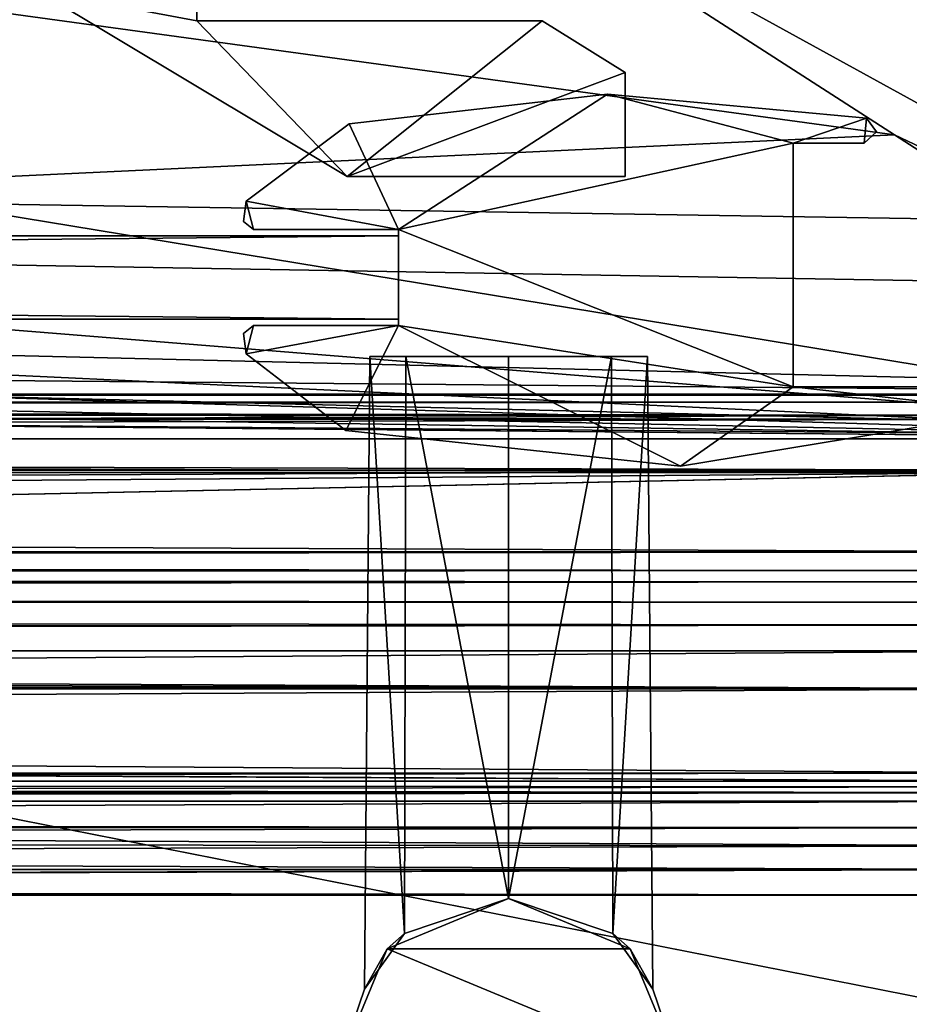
# Model space of a CAD drawing. Header units: metres. Extents: x 0 to 1004, y -708 to 0.
# Tile 93 of 125: x 872 to 915, y -679 to -632. Entities that reach past the tile are written whole.
import ezdxf

# ---------------------------------------------------------------- set-up
doc = ezdxf.new("R2010")
doc.units = ezdxf.units.M

msp = doc.modelspace()

# ---------------------------------------------------------------- linework, layer by layer
at = {"layer": 'top0'}
for points in [[(74.945648, -649.620239, 184.708984), (74.945648, -650.622864, 187.784439), (921.945618, -649.620239, 184.708984)], [(74.945648, -650.622864, 187.784439), (921.945618, -650.622864, 187.784439), (921.945618, -649.620239, 184.708984)], [(74.945648, -650.000854, 183.984665), (74.945648, -649.620239, 184.708984), (921.945618, -650.000854, 183.984665)], [(74.945648, -649.620239, 184.708984), (921.945618, -649.620239, 184.708984), (921.945618, -650.000854, 183.984665)], [(74.945648, -649.620239, 2040.066406), (74.945648, -650.000488, 2040.790527), (921.945618, -649.620239, 2040.066406)], [(74.945648, -650.000488, 2040.790527), (921.945618, -650.000854, 2040.790771), (921.945618, -649.620239, 2040.066406)], [(74.945648, -650.622864, 2036.990967), (74.945648, -649.620239, 2040.066406), (921.945618, -650.622559, 2036.991333)], [(74.945648, -649.620239, 2040.066406), (921.945618, -649.620239, 2040.066406), (921.945618, -650.622559, 2036.991333)], [(74.945648, -650.000488, 2040.790527), (74.945648, -650.816833, 2040.737793), (921.945618, -650.000854, 2040.790771)], [(74.945648, -650.816833, 184.037659), (74.945648, -650.000854, 183.984665), (921.945618, -650.816833, 184.037659)], [(74.945648, -650.000854, 183.984665), (921.945618, -650.000854, 183.984665), (921.945618, -650.816833, 184.037659)], [(74.945648, -650.816833, 2040.737793), (921.945618, -650.816833, 2040.737793), (921.945618, -650.000854, 2040.790771)], [(74.945648, -650.622864, 2036.990967), (921.945618, -650.622559, 2036.991333), (921.945618, -653.369629, 2035.28418)], [(74.945648, -650.622864, 187.784439), (74.945648, -653.369629, 189.491211), (921.945618, -650.622864, 187.784439)], [(74.945648, -653.369629, 189.491211), (921.945618, -653.369629, 189.491211), (921.945618, -650.622864, 187.784439)], [(74.945648, -653.369629, 2035.28418), (74.945648, -650.622864, 2036.990967), (921.945618, -653.369629, 2035.28418)], [(74.945648, -650.816833, 184.037659), (921.945618, -650.816833, 184.037659), (74.945648, -650.816833, 184.887695)], [(921.945618, -650.816833, 184.037659), (921.945618, -650.816833, 184.887695), (74.945648, -650.816833, 184.887695)], [(74.945648, -653.265991, 188.218597), (74.945648, -650.816833, 184.887695), (921.945618, -653.265991, 188.218597)], [(74.945648, -650.816833, 184.887695), (921.945618, -650.816833, 184.887695), (921.945618, -653.265991, 188.218597)], [(74.945648, -650.816833, 2039.887695), (74.945648, -653.265991, 2036.556763), (921.945618, -650.816833, 2039.887695)], [(74.945648, -653.265991, 2036.556763), (921.945618, -653.266418, 2036.556641), (921.945618, -650.816833, 2039.887695)], [(921.945618, -650.816833, 2039.887695), (921.945618, -650.816833, 2040.737793), (74.945648, -650.816833, 2039.887695)], [(921.945618, -650.816833, 2040.737793), (74.945648, -650.816833, 2040.737793), (74.945648, -650.816833, 2039.887695)], [(74.945648, -657.183899, 186.895203), (74.945648, -653.265991, 188.218597), (921.945618, -657.183899, 186.895203)], [(74.945648, -653.265991, 188.218597), (921.945618, -653.265991, 188.218597), (921.945618, -657.183899, 186.895203)], [(74.945648, -653.265991, 2036.556763), (74.945648, -657.183899, 2037.880249), (921.945618, -653.266418, 2036.556641)], [(74.945648, -657.183899, 2037.880249), (921.945618, -657.183899, 2037.880249), (921.945618, -653.266418, 2036.556641)], [(74.945648, -653.369629, 189.491211), (74.945648, -659.733521, 190.613358), (921.945618, -653.369629, 189.491211)], [(74.945648, -659.733521, 190.613358), (491.442871, -662.450012, 191.092346), (921.945618, -653.369629, 189.491211)], [(74.945648, -653.369629, 2035.28418), (921.945618, -653.369629, 2035.28418), (74.945648, -659.733521, 2034.161987)], [(921.945618, -653.369629, 2035.28418), (921.945618, -663.751221, 2033.453613), (74.945648, -659.733521, 2034.161987)], [(921.945618, -653.369629, 189.491211), (491.442871, -662.450012, 191.092346), (921.945618, -663.751221, 191.321777)], [(74.945648, -657.183899, 186.895203), (921.945618, -657.183899, 186.895203), (74.945648, -658.074341, 185.623535)], [(921.945618, -657.183899, 186.895203), (921.945618, -658.074341, 185.623535), (74.945648, -658.074341, 185.623535)], [(74.945648, -658.07428, 2039.151855), (921.945618, -658.07428, 2039.151855), (74.945648, -657.183899, 2037.880249)], [(921.945618, -658.07428, 2039.151855), (921.945618, -657.183899, 2037.880249), (74.945648, -657.183899, 2037.880249)], [(74.945648, -658.07428, 2039.151855), (74.945648, -658.616882, 2040.872559), (921.945618, -658.07428, 2039.151855)], [(74.945648, -658.616882, 2040.872559), (921.945618, -658.616882, 2040.872559), (921.945618, -658.07428, 2039.151855)], [(74.945648, -658.616882, 183.902832), (74.945648, -658.074341, 185.623535), (921.945618, -658.616882, 183.902832)], [(74.945648, -658.074341, 185.623535), (921.945618, -658.074341, 185.623535), (921.945618, -658.616882, 183.902832)], [(921.945618, -658.616882, 183.902832), (921.945618, -658.616882, 165.387695), (74.945648, -658.616882, 183.902832)], [(921.945618, -658.616882, 165.387695), (74.945648, -658.616882, 165.387695), (74.945648, -658.616882, 183.902832)], [(74.945648, -659.598572, 163.089737), (74.945648, -658.616882, 165.387695), (921.945618, -659.598572, 163.089737)], [(921.945618, -659.598572, 163.089737), (74.945648, -658.616882, 165.387695), (921.945618, -658.616882, 165.387695)], [(921.945618, -658.616882, 2059.387695), (74.945648, -659.598572, 2061.685547), (921.945618, -660.693481, 2062.387695)], [(921.945618, -658.616882, 2059.387695), (74.945648, -658.616882, 2059.387695), (74.945648, -659.598572, 2061.685547)], [(74.945648, -658.616882, 2059.387695), (921.945618, -658.616882, 2059.387695), (74.945648, -658.616882, 2040.872559)], [(921.945618, -658.616882, 2059.387695), (921.945618, -658.616882, 2040.872559), (74.945648, -658.616882, 2040.872559)], [(74.945648, -661.929993, 162.189697), (74.945648, -659.598572, 163.089737), (921.945618, -660.693481, 162.387711)], [(921.945618, -660.693481, 162.387711), (74.945648, -659.598572, 163.089737), (921.945618, -659.598572, 163.089737)], [(74.945648, -659.598572, 2061.685547), (74.945648, -659.733521, 2061.809082), (921.945618, -660.693481, 2062.387695)], [(921.945618, -660.693481, 2062.387695), (74.945648, -659.733521, 2061.809082), (76.690651, -661.252808, 2062.544434)], [(74.945648, -659.733521, 2034.161987), (921.945618, -663.751221, 2033.453613), (77.574402, -662.578308, 2033.6604)], [(921.945618, -661.929993, 162.189697), (74.945648, -661.929993, 162.189697), (921.945618, -660.693481, 162.387711)], [(921.945618, -661.929993, 2062.585693), (921.945618, -660.693481, 2062.387695), (74.945648, -661.929993, 2062.585693)], [(921.945618, -660.693481, 2062.387695), (76.690651, -661.252808, 2062.544434), (74.945648, -661.929993, 2062.585693)], [(921.945618, -667.79303, 162.189697), (74.945648, -667.79303, 162.189697), (921.945618, -661.929993, 162.189697)], [(74.945648, -667.79303, 162.189697), (74.945648, -661.929993, 162.189697), (921.945618, -661.929993, 162.189697)], [(921.945618, -661.929993, 2062.585693), (74.945648, -661.929993, 2062.585693), (921.945618, -667.79303, 2062.585693)], [(74.945648, -661.929993, 2062.585693), (74.945648, -667.79303, 2062.585693), (921.945618, -667.79303, 2062.585693)], [(921.945618, -663.751221, 2033.453613), (77.667168, -663.246643, 2033.542603), (77.574402, -662.578308, 2033.6604)], [(491.442871, -662.450012, 191.092346), (492.212006, -663.751221, 191.321777), (921.945618, -663.751221, 191.321777)], [(921.945618, -663.751221, 2033.453613), (77.397125, -663.751221, 2033.453613), (77.667168, -663.246643, 2033.542603)], [(921.945618, -668.17688, 2031.481323), (77.138519, -663.859497, 2033.43396), (921.945618, -663.751221, 2033.453613)], [(77.138519, -663.859497, 2033.43396), (77.315857, -663.822693, 2033.440796), (921.945618, -663.751221, 2033.453613)], [(921.945618, -663.751221, 2033.453613), (77.315857, -663.822693, 2033.440796), (77.397125, -663.751221, 2033.453613)], [(492.212006, -663.751221, 191.321777), (492.865845, -666.04657, 192.018936), (921.945618, -663.751221, 191.321777)], [(492.865845, -666.04657, 192.018936), (921.945618, -668.17688, 193.294067), (921.945618, -663.751221, 191.321777)], [(921.945618, -668.17688, 2031.481323), (74.945648, -668.17688, 2031.481323), (77.138519, -663.859497, 2033.43396)], [(492.865845, -666.04657, 192.018936), (492.839294, -668.17688, 193.294067), (921.945618, -668.17688, 193.294067)], [(921.945618, -668.742126, 162.361099), (77.455841, -669.776367, 163.059708), (74.945648, -667.79303, 162.189697)], [(74.945648, -667.79303, 162.189697), (921.945618, -667.79303, 162.189697), (921.945618, -668.742126, 162.361099)], [(74.945648, -667.79303, 2062.585693), (77.263412, -668.280029, 2062.544434), (921.945618, -667.79303, 2062.585693)], [(77.263412, -668.280029, 2062.544434), (77.315857, -668.310974, 2062.538574), (921.945618, -667.79303, 2062.585693)], [(921.945618, -667.79303, 2062.585693), (77.315857, -668.310974, 2062.538574), (77.667213, -668.887207, 2062.35376)], [(921.945618, -667.79303, 2062.585693), (77.667213, -668.887207, 2062.35376), (921.945618, -668.742126, 2062.414307)], [(74.945648, -668.17688, 2031.481323), (921.945618, -668.17688, 2031.481323), (492.839294, -668.17688, 2027.092285)], [(492.839294, -668.17688, 209.494019), (492.629425, -669.136536, 210.493225), (921.945618, -668.456787, 210.185593)], [(921.945618, -668.456787, 210.185593), (492.629425, -669.136536, 210.493225), (921.945618, -668.731934, 210.390152)], [(492.629456, -669.136536, 2014.282227), (492.839294, -668.17688, 2015.281372), (921.945618, -668.731934, 2014.385254)], [(921.945618, -668.17688, 209.494019), (492.839294, -668.17688, 209.494019), (921.945618, -668.456787, 210.185593)], [(492.839294, -668.17688, 193.294067), (492.839294, -668.17688, 209.494019), (921.945618, -668.17688, 193.294067)], [(492.839294, -668.17688, 209.494019), (921.945618, -668.17688, 209.494019), (921.945618, -668.17688, 193.294067)], [(921.945618, -668.17688, 2031.481323), (921.945618, -668.17688, 2015.281372), (492.839294, -668.17688, 2027.092285)], [(492.839294, -668.17688, 2027.092285), (921.945618, -668.17688, 2015.281372), (492.839294, -668.17688, 2015.281372)], [(921.945618, -668.731934, 2014.385254), (492.839294, -668.17688, 2015.281372), (921.945618, -668.17688, 2015.281372)], [(77.455841, -669.776367, 163.059708), (921.945618, -668.742126, 162.361099), (921.945618, -670.40863, 164.219971)], [(77.667213, -668.887207, 2062.35376), (77.574402, -669.55542, 2061.927979), (921.945618, -668.742126, 2062.414307)], [(921.945618, -668.742126, 2062.414307), (77.574402, -669.55542, 2061.927979), (921.945618, -670.40863, 2060.55542)], [(492.629425, -669.136536, 210.493225), (921.945618, -669.136536, 210.493225), (921.945618, -668.731934, 210.390152)], [(921.945618, -669.136536, 2014.282227), (492.629456, -669.136536, 2014.282227), (921.945618, -668.731934, 2014.385254)], [(492.629425, -669.136536, 210.493225), (491.82666, -670.949951, 210.012833), (921.945618, -669.136536, 210.493225)], [(491.82666, -670.949951, 210.012833), (921.945618, -671.290222, 209.76825), (921.945618, -669.136536, 210.493225)], [(491.826691, -670.949951, 2014.762573), (492.629456, -669.136536, 2014.282227), (921.945618, -671.290222, 2015.007202)], [(492.629456, -669.136536, 2014.282227), (921.945618, -669.136536, 2014.282227), (921.945618, -671.290222, 2015.007202)], [(77.574402, -669.55542, 2061.927979), (77.055923, -670.40863, 2060.55542), (921.945618, -670.40863, 2060.55542)], [(77.055923, -670.40863, 164.219971), (77.455841, -669.776367, 163.059708), (921.945618, -670.40863, 164.219971)], [(74.945648, -672.400208, 173.785278), (921.945618, -670.40863, 164.219971), (921.945618, -673.650818, 185.906555)], [(74.945648, -672.400208, 173.785278), (77.055923, -670.40863, 164.219971), (921.945618, -670.40863, 164.219971)], [(77.055923, -670.40863, 2060.55542), (74.945648, -672.400208, 2050.98999), (921.945618, -670.40863, 2060.55542)], [(74.945648, -672.400208, 2050.98999), (921.945618, -673.650818, 2038.868896), (921.945618, -670.40863, 2060.55542)], [(491.82666, -670.949951, 210.012833), (490.6091, -672.425598, 207.799805), (921.945618, -671.290222, 209.76825)], [(490.6091, -672.425598, 207.799805), (921.945618, -672.425598, 207.799805), (921.945618, -671.290222, 209.76825)], [(490.609131, -672.425598, 2016.975586), (491.826691, -670.949951, 2014.762573), (921.945618, -672.425598, 2016.975586)], [(491.826691, -670.949951, 2014.762573), (921.945618, -671.290222, 2015.007202), (921.945618, -672.425598, 2016.975586)], [(74.945648, -673.650818, 185.906555), (74.945648, -672.400208, 173.785278), (921.945618, -673.650818, 185.906555)], [(74.945648, -672.400208, 2050.98999), (74.945648, -673.650818, 2038.869385), (921.945618, -673.650818, 2038.868896)], [(490.6091, -672.425598, 207.799805), (488.584137, -673.765991, 191.092346), (921.945618, -672.425598, 207.799805)], [(488.584137, -673.765991, 191.092346), (921.945618, -673.650818, 185.906555), (921.945618, -672.425598, 207.799805)], [(921.945618, -673.650818, 2038.868896), (489.016754, -673.551758, 2027.092285), (921.945618, -672.425598, 2016.975586)], [(489.016754, -673.551758, 2027.092285), (490.609131, -672.425598, 2016.975586), (921.945618, -672.425598, 2016.975586)], [(74.945648, -673.650818, 2038.869385), (489.016754, -673.551758, 2027.092285), (921.945618, -673.650818, 2038.868896)], [(921.945618, -673.650818, 185.906555), (488.584137, -673.765991, 191.092346), (74.945648, -673.650818, 185.906555)]]:
    msp.add_3dface(points, dxfattribs=at)
at = {"layer": 'top0123410'}
for points in [[(57.681236, -641.664001, 2075.415039), (64.493927, -628.053406, 2093.727783), (949.855774, -649.662598, 2063.023682)], [(949.855774, -649.662598, 2063.023682), (64.493927, -628.053406, 2093.727783), (946.368103, -641.664001, 2075.415039)], [(64.493927, -628.053406, 2093.727783), (939.55542, -628.053528, 2093.727783), (946.368103, -641.664001, 2075.415039)], [(54.783459, -644.735474, 2076.154297), (952.32666, -651.754395, 2065.279785), (62.438717, -629.733337, 2096.331055)], [(952.32666, -651.754395, 2065.279785), (949.265869, -644.735474, 2076.154297), (62.438717, -629.733337, 2096.331055)], [(62.438717, -629.733337, 2096.331055), (949.265869, -644.735474, 2076.154297), (941.610657, -629.733337, 2096.331055)], [(54.19355, -649.662598, 2063.023682), (57.681236, -641.664001, 2075.415039), (949.855774, -649.662598, 2063.023682)], [(54.783459, -644.735474, 2076.154297), (51.722694, -651.754395, 2065.279785), (952.32666, -651.754395, 2065.279785)], [(988.024658, -688.0271, 2063.023682), (16.024673, -688.0271, 2063.023682), (54.19355, -649.662598, 2063.023682)], [(988.024658, -688.0271, 2063.023682), (54.19355, -649.662598, 2063.023682), (949.855774, -649.662598, 2063.023682)], [(13.024674, -691.0271, 2065.279785), (991.024658, -691.0271, 2065.279785), (51.722694, -651.754395, 2065.279785)], [(991.024658, -691.0271, 2065.279785), (952.32666, -651.754395, 2065.279785), (51.722694, -651.754395, 2065.279785)]]:
    msp.add_3dface(points, dxfattribs=at)
at = {"layer": 'top0123418'}
for points in [[(890.657776, -675.494873, 1036.981812), (888.723145, -678.166382, 1042.389282), (888.986572, -647.814636, 1042.389282)], [(888.986572, -647.814636, 1042.389282), (888.723145, -678.166382, 1042.389282), (890.653198, -675.498352, 1047.790649)], [(890.657776, -675.494873, 1176.981812), (888.723145, -678.166382, 1182.389282), (888.986572, -647.814636, 1182.389282)], [(888.986572, -647.814636, 1182.389282), (888.723145, -678.166382, 1182.389282), (890.653198, -675.498352, 1187.790649)], [(890.710571, -647.814636, 1036.909424), (890.657776, -675.494873, 1036.981812), (888.986572, -647.814636, 1042.389282)], [(888.986572, -647.814636, 1042.389282), (890.653198, -675.498352, 1047.790649), (890.710693, -647.814636, 1047.869385)], [(890.710571, -647.814636, 1036.909424), (888.986572, -647.814636, 1042.389282), (895.651855, -647.814636, 1034.223999)], [(888.986572, -647.814636, 1042.389282), (890.710693, -647.814636, 1047.869385), (895.651855, -647.814636, 1034.223999)], [(890.710571, -647.814636, 1176.909424), (890.657776, -675.494873, 1176.981812), (888.986572, -647.814636, 1182.389282)], [(888.986572, -647.814636, 1182.389282), (890.653198, -675.498352, 1187.790649), (890.710693, -647.814636, 1187.869385)], [(890.710571, -647.814636, 1176.909424), (888.986572, -647.814636, 1182.389282), (895.651855, -647.814636, 1174.223999)], [(888.986572, -647.814636, 1182.389282), (890.710693, -647.814636, 1187.869385), (895.651855, -647.814636, 1174.223999)], [(890.653198, -675.498352, 1047.790649), (895.651917, -673.812195, 1050.554565), (890.710693, -647.814636, 1047.869385)], [(890.653198, -675.498352, 1187.790649), (895.651917, -673.812195, 1190.554565), (890.710693, -647.814636, 1187.869385)], [(895.651917, -673.812195, 1034.223999), (890.657776, -675.494873, 1036.981812), (890.710571, -647.814636, 1036.909424)], [(895.651917, -673.812195, 1174.223999), (890.657776, -675.494873, 1176.981812), (890.710571, -647.814636, 1176.909424)], [(895.651855, -647.814636, 1034.223999), (895.651917, -673.812195, 1034.223999), (890.710571, -647.814636, 1036.909424)], [(895.651855, -647.814636, 1174.223999), (895.651917, -673.812195, 1174.223999), (890.710571, -647.814636, 1176.909424)], [(890.710693, -647.814636, 1047.869385), (895.651917, -673.812195, 1050.554565), (895.651855, -647.814636, 1050.554565)], [(890.710693, -647.814636, 1047.869385), (895.651855, -647.814636, 1050.554565), (895.651855, -647.814636, 1034.223999)], [(890.710693, -647.814636, 1187.869385), (895.651917, -673.812195, 1190.554565), (895.651855, -647.814636, 1190.554565)], [(890.710693, -647.814636, 1187.869385), (895.651855, -647.814636, 1190.554565), (895.651855, -647.814636, 1174.223999)], [(895.651855, -647.814636, 1050.554565), (895.651917, -673.812195, 1050.554565), (900.591614, -647.814575, 1047.871338)], [(900.591614, -647.814575, 1036.907104), (895.651917, -673.812195, 1034.223999), (895.651855, -647.814636, 1034.223999)], [(895.651855, -647.814636, 1050.554565), (900.591614, -647.814575, 1047.871338), (895.651855, -647.814636, 1034.223999)], [(895.651855, -647.814636, 1034.223999), (900.591614, -647.814575, 1047.871338), (902.318054, -647.814636, 1042.389282)], [(902.318054, -647.814636, 1042.389282), (900.591614, -647.814575, 1036.907104), (895.651855, -647.814636, 1034.223999)], [(895.651855, -647.814636, 1190.554565), (895.651917, -673.812195, 1190.554565), (900.591614, -647.814575, 1187.871338)], [(900.591614, -647.814575, 1176.907104), (895.651917, -673.812195, 1174.223999), (895.651855, -647.814636, 1174.223999)], [(895.651855, -647.814636, 1190.554565), (900.591614, -647.814575, 1187.871338), (895.651855, -647.814636, 1174.223999)], [(895.651855, -647.814636, 1174.223999), (900.591614, -647.814575, 1187.871338), (902.318054, -647.814636, 1182.389282)], [(902.318054, -647.814636, 1182.389282), (900.591614, -647.814575, 1176.907104), (895.651855, -647.814636, 1174.223999)], [(895.651917, -673.812195, 1050.554565), (900.649719, -675.497803, 1047.792114), (900.591614, -647.814575, 1047.871338)], [(900.645508, -675.494629, 1036.980835), (895.651917, -673.812195, 1034.223999), (900.591614, -647.814575, 1036.907104)], [(895.651917, -673.812195, 1190.554565), (900.649719, -675.497803, 1187.792114), (900.591614, -647.814575, 1187.871338)], [(900.645508, -675.494629, 1176.980835), (895.651917, -673.812195, 1174.223999), (900.591614, -647.814575, 1176.907104)], [(900.591614, -647.814575, 1047.871338), (900.649719, -675.497803, 1047.792114), (902.318054, -647.814636, 1042.389282)], [(902.318054, -647.814636, 1042.389282), (900.645508, -675.494629, 1036.980835), (900.591614, -647.814575, 1036.907104)], [(900.591614, -647.814575, 1187.871338), (900.649719, -675.497803, 1187.792114), (902.318054, -647.814636, 1182.389282)], [(902.318054, -647.814636, 1182.389282), (900.645508, -675.494629, 1176.980835), (900.591614, -647.814575, 1176.907104)], [(902.318054, -647.814636, 1042.389282), (902.581177, -678.166565, 1042.389282), (900.645508, -675.494629, 1036.980835)], [(902.318054, -647.814636, 1182.389282), (902.581177, -678.166565, 1182.389282), (900.645508, -675.494629, 1176.980835)], [(900.649719, -675.497803, 1047.792114), (902.581177, -678.166565, 1042.389282), (902.318054, -647.814636, 1042.389282)], [(900.649719, -675.497803, 1187.792114), (902.581177, -678.166565, 1182.389282), (902.318054, -647.814636, 1182.389282)], [(889.816467, -676.229309, 1237.390137), (895.651794, -673.812195, 1237.390137), (890.653198, -675.498352, 1187.790649)], [(890.657776, -675.494873, 1036.981812), (895.651794, -673.812195, 987.389465), (889.816467, -676.229309, 987.389465)], [(889.816467, -676.229309, 987.389465), (895.651794, -673.812195, 987.389465), (901.487061, -676.229248, 987.389465)], [(901.487061, -676.229248, 1237.390137), (895.651794, -673.812195, 1237.390137), (889.816467, -676.229309, 1237.390137)], [(890.653198, -675.498352, 1187.790649), (895.651794, -673.812195, 1237.390137), (895.651917, -673.812195, 1190.554565)], [(890.657776, -675.494873, 1176.981812), (895.651917, -673.812195, 1174.223999), (890.653198, -675.498352, 1047.790649)], [(895.651917, -673.812195, 1174.223999), (895.651917, -673.812195, 1050.554565), (890.653198, -675.498352, 1047.790649)], [(890.657776, -675.494873, 1036.981812), (895.651917, -673.812195, 1034.223999), (895.651794, -673.812195, 987.389465)], [(901.487061, -676.229248, 987.389465), (895.651794, -673.812195, 987.389465), (900.645508, -675.494629, 1036.980835)], [(900.645508, -675.494629, 1036.980835), (895.651794, -673.812195, 987.389465), (895.651917, -673.812195, 1034.223999)], [(900.649719, -675.497803, 1187.792114), (895.651794, -673.812195, 1237.390137), (901.487061, -676.229248, 1237.390137)], [(900.649719, -675.497803, 1187.792114), (895.651917, -673.812195, 1190.554565), (895.651794, -673.812195, 1237.390137)], [(900.649719, -675.497803, 1047.792114), (895.651917, -673.812195, 1050.554565), (900.645508, -675.494629, 1176.980835)], [(895.651917, -673.812195, 1050.554565), (895.651917, -673.812195, 1174.223999), (900.645508, -675.494629, 1176.980835)], [(890.657776, -675.494873, 1176.981812), (890.653198, -675.498352, 1047.790649), (888.723145, -678.166382, 1182.389282)], [(888.723145, -678.166382, 1042.389282), (890.657776, -675.494873, 1036.981812), (889.816467, -676.229309, 987.389465)], [(888.723145, -678.166382, 1182.389282), (889.816467, -676.229309, 1237.390137), (890.653198, -675.498352, 1187.790649)], [(890.653198, -675.498352, 1047.790649), (888.723145, -678.166382, 1042.389282), (888.723145, -678.166382, 1182.389282)], [(902.581177, -678.166565, 1042.389282), (901.487061, -676.229248, 987.389465), (900.645508, -675.494629, 1036.980835)], [(900.649719, -675.497803, 1047.792114), (900.645508, -675.494629, 1176.980835), (902.581177, -678.166565, 1042.389282)], [(900.645508, -675.494629, 1176.980835), (902.581177, -678.166565, 1182.389282), (902.581177, -678.166565, 1042.389282)], [(902.581177, -678.166565, 1182.389282), (900.649719, -675.497803, 1187.792114), (901.487061, -676.229248, 1237.390137)], [(887.399475, -682.064575, 1237.390137), (889.816467, -676.229309, 1237.390137), (888.723145, -678.166382, 1182.389282)], [(888.723145, -678.166382, 1042.389282), (889.816467, -676.229309, 987.389465), (887.399475, -682.064575, 987.389465)], [(887.399475, -682.064575, 987.389465), (889.816467, -676.229309, 987.389465), (903.904175, -682.064514, 987.389465)], [(903.904175, -682.064514, 1237.390137), (889.816467, -676.229309, 1237.390137), (887.399475, -682.064575, 1237.390137)], [(903.904175, -682.064514, 987.389465), (889.816467, -676.229309, 987.389465), (901.487061, -676.229248, 987.389465)], [(903.904175, -682.064514, 1237.390137), (901.487061, -676.229248, 1237.390137), (889.816467, -676.229309, 1237.390137)], [(903.904175, -682.064514, 987.389465), (901.487061, -676.229248, 987.389465), (902.581177, -678.166565, 1042.389282)], [(902.581177, -678.166565, 1182.389282), (901.487061, -676.229248, 1237.390137), (903.904175, -682.064514, 1237.390137)], [(887.399475, -682.064575, 987.389465), (887.399475, -682.064575, 1237.390137), (888.723145, -678.166382, 1182.389282)], [(888.723145, -678.166382, 1182.389282), (888.723145, -678.166382, 1042.389282), (887.399475, -682.064575, 987.389465)], [(903.904175, -682.064514, 1237.390137), (903.904175, -682.064514, 987.389465), (902.581177, -678.166565, 1042.389282)], [(902.581177, -678.166565, 1042.389282), (902.581177, -678.166565, 1182.389282), (903.904175, -682.064514, 1237.390137)]]:
    msp.add_3dface(points, dxfattribs=at)
at = {"layer": 'top0123422'}
for points in [[(880.683533, -631.705139, 1035.889648), (873.041016, -630.261658, 1035.889648), (880.683228, -625.968079, 1035.889648)], [(880.683228, -625.968079, 1188.889648), (873.041016, -630.261658, 1188.889648), (880.683533, -631.705139, 1188.889648)], [(880.683228, -625.968079, 1035.889648), (880.683228, -625.968079, 1188.889648), (880.683533, -631.705139, 1035.889648)], [(880.683228, -625.968079, 1188.889648), (880.683533, -631.705139, 1188.889648), (880.683533, -631.705139, 1035.889648)], [(887.901245, -639.173279, 1035.889648), (873.041016, -630.261658, 1035.889648), (880.683533, -631.705139, 1035.889648)], [(873.041016, -630.261658, 1035.889648), (887.901245, -639.173279, 1035.889648), (873.041016, -630.261658, 1188.889648)], [(887.901245, -639.173279, 1035.889648), (887.901245, -639.173279, 1188.889648), (873.041016, -630.261658, 1188.889648)], [(873.041016, -630.261658, 1188.889648), (887.901245, -639.173279, 1188.889648), (880.683533, -631.705139, 1188.889648)], [(897.258362, -631.705139, 1035.889648), (887.901245, -639.173279, 1035.889648), (880.683533, -631.705139, 1035.889648)], [(897.258362, -631.705139, 1035.889648), (880.683533, -631.705139, 1035.889648), (897.258362, -631.705139, 1188.889648)], [(880.683533, -631.705139, 1035.889648), (880.683533, -631.705139, 1188.889648), (897.258362, -631.705139, 1188.889648)], [(880.683533, -631.705139, 1188.889648), (887.901245, -639.173279, 1188.889648), (897.258362, -631.705139, 1188.889648)], [(897.258362, -631.705139, 1035.889648), (901.237976, -634.174011, 1035.889648), (887.901245, -639.173279, 1035.889648)], [(887.901245, -639.173279, 1188.889648), (901.237976, -634.174011, 1188.889648), (897.258362, -631.705139, 1188.889648)], [(897.258362, -631.705139, 1035.889648), (897.258362, -631.705139, 1188.889648), (901.237976, -634.174011, 1035.889648)], [(897.258362, -631.705139, 1188.889648), (901.237976, -634.174011, 1188.889648), (901.237976, -634.174011, 1035.889648)], [(901.237976, -634.174011, 1035.889648), (901.237976, -639.173218, 1035.889648), (887.901245, -639.173279, 1035.889648)], [(887.901245, -639.173279, 1188.889648), (901.237976, -639.173218, 1188.889648), (901.237976, -634.174011, 1188.889648)], [(901.237976, -634.174011, 1035.889648), (901.237976, -634.174011, 1188.889648), (901.237976, -639.173218, 1035.889648)], [(901.237976, -634.174011, 1188.889648), (901.237976, -639.173218, 1188.889648), (901.237976, -639.173218, 1035.889648)], [(901.237976, -639.173218, 1035.889648), (901.237976, -639.173218, 1188.889648), (887.901245, -639.173279, 1035.889648)], [(901.237976, -639.173218, 1188.889648), (887.901245, -639.173279, 1188.889648), (887.901245, -639.173279, 1035.889648)]]:
    msp.add_3dface(points, dxfattribs=at)
at = {"layer": 'top012345'}
for points in [[(900.402344, -635.218567, 169.189713), (888.00116, -636.641724, 169.189713), (900.402405, -635.218567, 2055.5896)], [(888.00116, -636.641724, 169.189713), (888.001221, -636.641724, 2055.5896), (900.402405, -635.218567, 2055.5896)], [(890.368469, -641.716858, 169.189713), (888.00116, -636.641724, 169.189713), (900.402344, -635.218567, 169.189713)], [(900.402405, -635.218567, 2055.5896), (888.001221, -636.641724, 2055.5896), (890.36853, -641.716858, 2055.5896)], [(890.368469, -641.716858, 169.189713), (900.402344, -635.218567, 169.189713), (909.313354, -637.568054, 169.189713)], [(890.36853, -641.716858, 2055.5896), (909.313416, -637.568054, 2055.5896), (900.402405, -635.218567, 2055.5896)], [(912.830811, -636.379639, 169.189713), (900.402344, -635.218567, 169.189713), (912.830872, -636.379639, 2055.5896)], [(900.402344, -635.218567, 169.189713), (900.402405, -635.218567, 2055.5896), (912.830872, -636.379639, 2055.5896)], [(900.402344, -635.218567, 169.189713), (912.830811, -636.379639, 169.189713), (909.313354, -637.568054, 169.189713)], [(909.313416, -637.568054, 2055.5896), (912.830872, -636.379639, 2055.5896), (900.402405, -635.218567, 2055.5896)], [(888.00116, -636.641724, 169.189713), (883.051208, -640.351501, 169.189713), (888.001221, -636.641724, 2055.5896)], [(883.051208, -640.351501, 169.189713), (883.05127, -640.351501, 2055.5896), (888.001221, -636.641724, 2055.5896)], [(883.051208, -640.351501, 169.189713), (888.00116, -636.641724, 169.189713), (890.368469, -641.716858, 169.189713)], [(888.001221, -636.641724, 2055.5896), (883.05127, -640.351501, 2055.5896), (890.36853, -641.716858, 2055.5896)], [(909.313354, -637.568054, 169.189713), (912.830811, -636.379639, 169.189713), (912.713379, -637.568054, 169.189713)], [(909.313416, -637.568054, 2055.5896), (912.71344, -637.568054, 2055.5896), (912.830872, -636.379639, 2055.5896)], [(912.830811, -636.379639, 169.189713), (913.308594, -637.026855, 169.189713), (912.713379, -637.568054, 169.189713)], [(912.71344, -637.568054, 2055.5896), (913.308594, -637.026855, 2055.5896), (912.830872, -636.379639, 2055.5896)], [(913.308594, -637.026855, 169.189713), (912.830811, -636.379639, 169.189713), (913.308594, -637.026855, 2055.5896)], [(912.830811, -636.379639, 169.189713), (912.830872, -636.379639, 2055.5896), (913.308594, -637.026855, 2055.5896)], [(912.713379, -637.568054, 169.189713), (913.308594, -637.026855, 169.189713), (912.71344, -637.568054, 2055.5896)], [(913.308594, -637.026855, 169.189713), (913.308594, -637.026855, 2055.5896), (912.71344, -637.568054, 2055.5896)], [(890.368469, -641.716858, 169.189713), (909.313354, -637.568054, 169.189713), (909.313354, -649.266846, 169.189713)], [(909.313416, -649.266846, 2055.5896), (909.313416, -637.568054, 2055.5896), (890.36853, -641.716858, 2055.5896)], [(909.313354, -649.266846, 169.189713), (909.313354, -637.568054, 169.189713), (909.313416, -649.266846, 2055.5896)], [(909.313354, -637.568054, 169.189713), (909.313416, -637.568054, 2055.5896), (909.313416, -649.266846, 2055.5896)], [(912.713379, -637.568054, 169.189713), (912.71344, -637.568054, 2055.5896), (909.313354, -637.568054, 169.189713)], [(912.71344, -637.568054, 2055.5896), (909.313416, -637.568054, 2055.5896), (909.313354, -637.568054, 169.189713)], [(883.051208, -640.351501, 169.189713), (882.921997, -641.336548, 169.189713), (883.05127, -640.351501, 2055.5896)], [(882.921997, -641.336548, 169.189713), (882.922058, -641.336548, 2055.5896), (883.05127, -640.351501, 2055.5896)], [(883.407471, -641.716858, 169.189713), (882.921997, -641.336548, 169.189713), (883.051208, -640.351501, 169.189713)], [(883.05127, -640.351501, 2055.5896), (882.922058, -641.336548, 2055.5896), (883.407532, -641.716858, 2055.5896)], [(883.407471, -641.716858, 169.189713), (883.051208, -640.351501, 169.189713), (890.368469, -641.716858, 169.189713)], [(890.36853, -641.716858, 2055.5896), (883.05127, -640.351501, 2055.5896), (883.407532, -641.716858, 2055.5896)], [(882.921997, -641.336548, 169.189713), (883.407471, -641.716858, 169.189713), (882.922058, -641.336548, 2055.5896)], [(883.407471, -641.716858, 169.189713), (883.407532, -641.716858, 2055.5896), (882.922058, -641.336548, 2055.5896)], [(890.368469, -641.716858, 169.189713), (890.36853, -641.716858, 2055.5896), (883.407471, -641.716858, 169.189713)], [(890.36853, -641.716858, 2055.5896), (883.407532, -641.716858, 2055.5896), (883.407471, -641.716858, 169.189713)], [(890.368469, -641.716858, 169.189713), (890.368469, -646.316833, 169.189713), (890.36853, -641.716858, 2055.5896)], [(890.368469, -646.316833, 169.189713), (890.36853, -646.316833, 2055.5896), (890.36853, -641.716858, 2055.5896)], [(890.368469, -646.316833, 169.189713), (890.368469, -641.716858, 169.189713), (909.313354, -649.266846, 169.189713)], [(890.36853, -646.316833, 2055.5896), (909.313416, -649.266846, 2055.5896), (890.36853, -641.716858, 2055.5896)], [(883.407471, -646.316833, 169.189713), (882.921997, -646.697144, 169.189713), (883.407532, -646.316833, 2055.5896)], [(882.921997, -646.697144, 169.189713), (882.922058, -646.697144, 2055.5896), (883.407532, -646.316833, 2055.5896)], [(882.921997, -646.697144, 169.189713), (883.407471, -646.316833, 169.189713), (883.050781, -647.68158, 169.189713)], [(882.921997, -646.697144, 169.189713), (883.050781, -647.68158, 169.189713), (882.922058, -646.697144, 2055.5896)], [(883.407532, -646.316833, 2055.5896), (882.922058, -646.697144, 2055.5896), (883.050842, -647.68158, 2055.5896)], [(883.050781, -647.68158, 169.189713), (883.050842, -647.68158, 2055.5896), (882.922058, -646.697144, 2055.5896)], [(890.368469, -646.316833, 169.189713), (887.831177, -651.355347, 169.189713), (883.050781, -647.68158, 169.189713)], [(883.407471, -646.316833, 169.189713), (890.368469, -646.316833, 169.189713), (883.050781, -647.68158, 169.189713)], [(890.36853, -646.316833, 2055.5896), (883.050842, -647.68158, 2055.5896), (887.831238, -651.355347, 2055.5896)], [(890.36853, -646.316833, 2055.5896), (883.407532, -646.316833, 2055.5896), (883.050842, -647.68158, 2055.5896)], [(883.407471, -646.316833, 169.189713), (883.407532, -646.316833, 2055.5896), (890.368469, -646.316833, 169.189713)], [(883.407532, -646.316833, 2055.5896), (890.36853, -646.316833, 2055.5896), (890.368469, -646.316833, 169.189713)], [(903.901611, -653.071838, 169.189713), (887.831177, -651.355347, 169.189713), (890.368469, -646.316833, 169.189713)], [(903.901672, -653.071838, 2055.5896), (890.36853, -646.316833, 2055.5896), (887.831238, -651.355347, 2055.5896)], [(909.313354, -649.266846, 169.189713), (903.901611, -653.071838, 169.189713), (890.368469, -646.316833, 169.189713)], [(909.313416, -649.266846, 2055.5896), (890.36853, -646.316833, 2055.5896), (903.901672, -653.071838, 2055.5896)], [(883.050781, -647.68158, 169.189713), (887.831177, -651.355347, 169.189713), (883.050842, -647.68158, 2055.5896)], [(887.831177, -651.355347, 169.189713), (887.831238, -651.355347, 2055.5896), (883.050842, -647.68158, 2055.5896)], [(919.847839, -650.440247, 169.189713), (903.901611, -653.071838, 169.189713), (909.313354, -649.266846, 169.189713)], [(919.8479, -650.440247, 2055.5896), (909.313416, -649.266846, 2055.5896), (903.901672, -653.071838, 2055.5896)], [(909.313354, -649.266846, 169.189713), (909.313416, -649.266846, 2055.5896), (919.671204, -649.266846, 169.189713)], [(919.671204, -649.266846, 169.189713), (919.847839, -650.440247, 169.189713), (909.313354, -649.266846, 169.189713)], [(919.671265, -649.266846, 2055.5896), (909.313416, -649.266846, 2055.5896), (919.8479, -650.440247, 2055.5896)], [(909.313416, -649.266846, 2055.5896), (919.671265, -649.266846, 2055.5896), (919.671204, -649.266846, 169.189713)], [(903.901611, -653.071838, 169.189713), (919.847839, -650.440247, 169.189713), (903.901672, -653.071838, 2055.5896)], [(919.847839, -650.440247, 169.189713), (919.8479, -650.440247, 2055.5896), (903.901672, -653.071838, 2055.5896)], [(887.831177, -651.355347, 169.189713), (903.901611, -653.071838, 169.189713), (887.831238, -651.355347, 2055.5896)], [(903.901611, -653.071838, 169.189713), (903.901672, -653.071838, 2055.5896), (887.831238, -651.355347, 2055.5896)]]:
    msp.add_3dface(points, dxfattribs=at)
at = {"layer": 'top0123457'}
for points in [[(486.36853, -642.016846, 2031.389771), (890.36853, -642.016846, 2031.389648), (486.36853, -642.016846, 193.389709)], [(890.36853, -642.016846, 2031.389648), (890.36853, -642.016846, 193.389709), (486.36853, -642.016846, 193.389709)], [(486.36853, -642.016846, 2031.389771), (486.36853, -646.016846, 2031.389771), (890.36853, -642.016846, 2031.389648)], [(486.36853, -646.016846, 2031.389771), (890.36853, -646.016846, 2031.389648), (890.36853, -642.016846, 2031.389648)], [(890.36853, -642.016846, 193.389709), (890.36853, -646.016846, 193.389709), (486.36853, -642.016846, 193.389709)], [(890.36853, -646.016846, 193.389709), (486.36853, -646.016846, 193.389709), (486.36853, -642.016846, 193.389709)], [(890.36853, -642.016846, 2031.389648), (890.36853, -646.016846, 2031.389648), (890.36853, -642.016846, 193.389709)], [(890.36853, -646.016846, 2031.389648), (890.36853, -646.016846, 193.389709), (890.36853, -642.016846, 193.389709)], [(486.36853, -646.016846, 193.389709), (890.36853, -646.016846, 193.389709), (486.36853, -646.016846, 2031.389771)], [(890.36853, -646.016846, 193.389709), (890.36853, -646.016846, 2031.389648), (486.36853, -646.016846, 2031.389771)]]:
    msp.add_3dface(points, dxfattribs=at)
at = {"layer": 'top0123459'}
for points in [[(994.049377, -10, 90), (217.024673, -653.266907, 90), (10, -10, 90)], [(787.024658, -653.266907, 90), (217.024673, -653.266907, 90), (994.049377, -10, 90)], [(994.049377, -694.05426, 90), (787.024658, -653.266907, 90), (994.049377, -10, 90)], [(915.726074, -611.1875, 107.6698), (904.618408, -618.98175, 107.533752), (947.379456, -647.384338, 163.059708)], [(904.618408, -618.98175, 107.533752), (891.541809, -622.59906, 107.470612), (942.537354, -650.619812, 163.059708)], [(947.379456, -647.384338, 163.059708), (904.618408, -618.98175, 107.533752), (942.537354, -650.619812, 163.059708)], [(891.541809, -622.59906, 107.470612), (843.000427, -627.41449, 107.386559), (914.183716, -637.17749, 135.265152)], [(942.537354, -650.619812, 163.059708), (891.541809, -622.59906, 107.470612), (914.183716, -637.17749, 135.265152)], [(843.000427, -627.41449, 107.386559), (862.737976, -639.585205, 135.223129), (914.183716, -637.17749, 135.265152)], [(914.183716, -637.17749, 135.265152), (862.737976, -639.585205, 135.223129), (936.825623, -651.75592, 163.059708)], [(914.183716, -637.17749, 135.265152), (936.825623, -651.75592, 163.059708), (942.537354, -650.619812, 163.059708)], [(862.737976, -639.585205, 135.223129), (811.262573, -641.672729, 135.186691), (936.825623, -651.75592, 163.059708)], [(936.825623, -651.75592, 163.059708), (811.262573, -641.672729, 135.186691), (759.76178, -643.439697, 135.155853)], [(759.76178, -643.439697, 135.155853), (708.239807, -644.885803, 135.130615), (936.825623, -651.75592, 163.059708)], [(708.239807, -644.885803, 135.130615), (656.700867, -646.010864, 135.110977), (936.825623, -651.75592, 163.059708)], [(656.700867, -646.010864, 135.110977), (605.149231, -646.814575, 135.096939), (936.825623, -651.75592, 163.059708)], [(936.825623, -651.75592, 163.059708), (398.900238, -646.814575, 135.096939), (67.223946, -651.75592, 163.059708)], [(605.149231, -646.814575, 135.096939), (398.900238, -646.814575, 135.096939), (936.825623, -651.75592, 163.059708)], [(23.447599, -688.566833, 163.059708), (980.601746, -688.566833, 163.059708), (67.223946, -651.75592, 163.059708)], [(67.223946, -651.75592, 163.059708), (980.601746, -688.566833, 163.059708), (936.825623, -651.75592, 163.059708)], [(994.049377, -694.05426, 90), (787.024658, -694.05426, 90), (787.024658, -653.266907, 90)]]:
    msp.add_3dface(points, dxfattribs=at)

doc.saveas('drawing.dxf')
